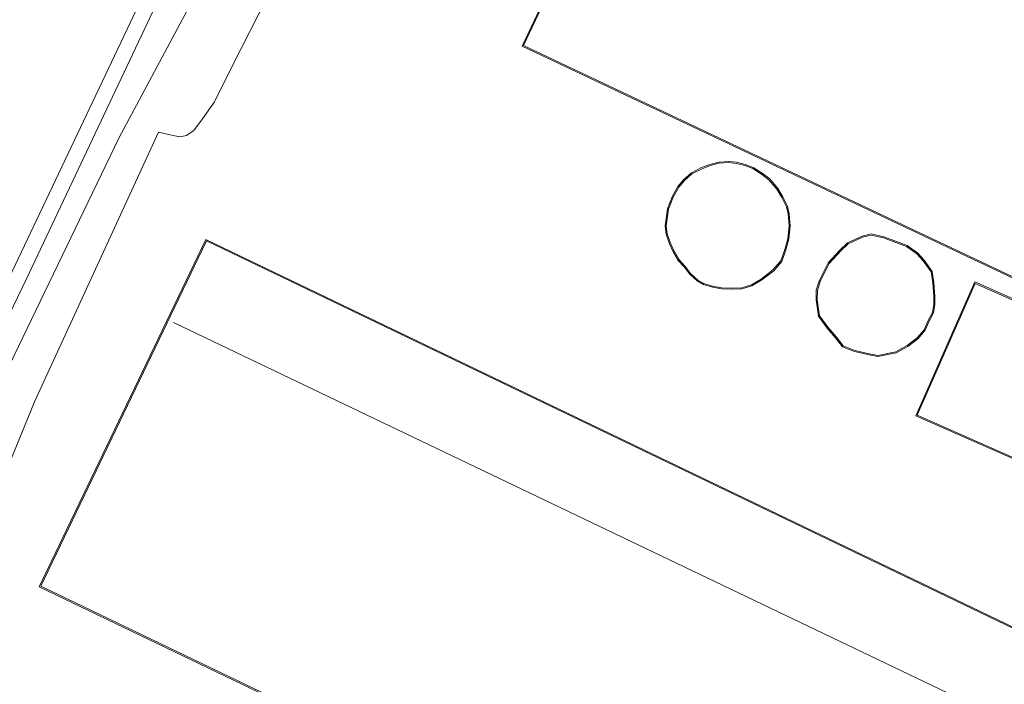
# Model space of a CAD drawing. Extents: x 176032 to 190000, y 318229 to 352878.
# Tile 111 of 184: x 177499 to 177544, y 321490 to 321520. Entities that reach past the tile are written whole.
import ezdxf

# ---------------------------------------------------------------- set-up
doc = ezdxf.new("R2010")
doc.units = 0
for name, color, linetype, lineweight in [('bp-b5-grasland', 253, 'Continuous', 18), ('gw-bs-kruinlijn', 253, 'Continuous', 18), ('kd-bs-dakrand', 6, 'Continuous', 18), ('kd-bs-maaiveldlijn', 6, 'Continuous', 18), ('kd-bs-nok', 6, 'Continuous', 18), ('og-b5-bebouwing', 6, 'Continuous', 18), ('og-b5-bekleding', 253, 'Continuous', 18), ('og-b5-grond_ingericht', 253, 'Continuous', 18), ('og-b5-water', 253, 'Continuous', 18), ('og-bs-terreinafscheiding', 7, 'Continuous', 18), ('wh-bs-waterlijn', 253, 'Continuous', 18)]:
    doc.layers.add(name, color=color, linetype=linetype, lineweight=lineweight)
doc.layers.add('viewports', color=7, linetype='Continuous')

# ---------------------------------------------------------------- blocks, each defined once
blk = doc.blocks.new('x-ref dtb totaal grijs')
at = {"layer": 'bp-b5-grasland'}
for points in [[(177486.699, 321482.499, 44.881), (177499.195, 321508.427, 44.798), (177505.362, 321521.49, 44.798), (177508.673, 321528.174, 44.677), (177516.948, 321545.866, 44.677), (177521.776, 321555.372, 44.703), (177536.551, 321584.741, 44.694)], [(177539.268, 321587.344, 45.532), (177526.733, 321561.83, 45.602), (177523.243, 321554.755, 45.636), (177521.773, 321551.665, 45.766), (177520.663, 321548.719, 46.093), (177519.82, 321546.129, 46.171), (177519.079, 321543.696, 46.167), (177517.991, 321541.74, 46.075), (177516.727, 321538.793, 46.084), (177515.184, 321535.991, 45.919), (177511.665, 321530.284, 45.745), (177503.426, 321514.866, 45.697), (177487.877, 321482.647, 45.354)], [(177531.947, 321570.482, 45.467), (177523.954, 321553.744, 45.619), (177524.091, 321550.034, 46.058), (177517.726, 321536.973, 46.184), (177515.096, 321530.929, 45.984), (177508.598, 321518.149, 45.702), (177507.78, 321516.523, 45.71), (177507.239, 321515.741, 45.71), (177506.843, 321515.216, 45.702), (177506.512, 321514.979, 45.702), (177506.202, 321514.933, 45.702), (177505.908, 321514.985, 45.702), (177505.224, 321515.143, 45.702), (177499.568, 321502.834, 45.65), (177494.546, 321490.566, 45.515)], [(177487.877, 321482.647, 45.354), (177503.426, 321514.866, 45.697), (177511.665, 321530.284, 45.745), (177515.184, 321535.991, 45.919), (177516.727, 321538.793, 46.084), (177517.991, 321541.74, 46.075), (177519.079, 321543.696, 46.167), (177519.82, 321546.129, 46.171), (177520.663, 321548.719, 46.093), (177521.773, 321551.665, 45.766), (177523.243, 321554.755, 45.636), (177526.733, 321561.83, 45.602), (177539.268, 321587.344, 45.532)]]:
    blk.add_polyline3d(points, dxfattribs=at)
at = {"layer": 'gw-bs-kruinlijn'}
blk.add_polyline3d([(177456.779, 321414.873, 45.971), (177456.814, 321415.07, 45.963), (177461.102, 321424.428, 45.563), (177464.371, 321432.242, 45.567), (177467.065, 321439.863, 45.446), (177469.329, 321444.673, 45.311), (177478.448, 321463.344, 45.324), (177487.615, 321482.222, 45.353), (177487.877, 321482.647, 45.354), (177503.426, 321514.866, 45.697), (177511.665, 321530.284, 45.745), (177515.184, 321535.991, 45.919), (177516.727, 321538.793, 46.084), (177517.991, 321541.74, 46.075), (177519.079, 321543.696, 46.167), (177519.82, 321546.129, 46.171), (177520.663, 321548.719, 46.093), (177521.773, 321551.665, 45.766), (177523.243, 321554.755, 45.636), (177526.733, 321561.83, 45.602), (177539.268, 321587.344, 45.532)], dxfattribs=at)
at = {"layer": 'kd-bs-dakrand'}
for points in [[(177556.202, 321502.87, 60.924), (177521.884, 321519.088, 60.69), (177528.362, 321532.778, 60.694), (177528.783, 321533.321, 53.276), (177534.397, 321545.571, 51.695), (177568.62, 321529.181, 51.687), (177568.153, 321528.04, 51.739), (177569.659, 321527.338, 48.659), (177582.662, 321520.956, 48.716)], [(177528.502, 321511.631, 62.305), (177528.712, 321512.172, 62.305), (177528.967, 321512.632, 62.301), (177529.224, 321512.932, 62.301), (177529.57, 321513.237, 62.301), (177530.031, 321513.474, 62.301), (177530.401, 321513.617, 62.301), (177530.814, 321513.726, 62.301), (177531.25, 321513.751, 62.301), (177531.594, 321513.716, 62.305), (177531.986, 321513.62, 62.305), (177532.339, 321513.48, 62.288), (177532.742, 321513.223, 62.284), (177533.081, 321512.969, 62.284), (177533.446, 321512.534, 62.288), (177533.673, 321512.159, 62.288), (177533.878, 321511.739, 62.288), (177533.96, 321511.412, 62.288), (177533.998, 321510.865, 62.284), (177533.945, 321510.278, 62.284), (177533.808, 321509.784, 62.284), (177533.627, 321509.271, 62.288), (177533.265, 321508.856, 62.288), (177532.722, 321508.442, 62.288), (177532.278, 321508.184, 62.288), (177531.842, 321508.044, 62.288), (177531.403, 321508.024, 62.288), (177530.933, 321508.044, 62.288), (177530.511, 321508.121, 62.305), (177530.116, 321508.235, 62.305), (177529.83, 321508.394, 62.305), (177529.506, 321508.696, 62.305), (177529.263, 321509.011, 62.305), (177528.965, 321509.337, 62.305), (177528.757, 321509.701, 62.305), (177528.592, 321510.071, 62.305), (177528.435, 321510.506, 62.305), (177528.393, 321510.865, 62.305), (177528.502, 321511.631, 62.305)], [(177540.167, 321506.13, 62.349), (177539.841, 321505.754, 62.349), (177539.386, 321505.408, 62.349), (177538.872, 321505.119, 62.357), (177538.047, 321504.959, 62.357), (177537.656, 321505.03, 62.357), (177536.996, 321505.185, 62.357), (177536.466, 321505.397, 62.357), (177536.162, 321505.792, 62.357), (177535.781, 321506.232, 62.357), (177535.387, 321506.769, 62.357), (177535.286, 321507.5, 62.357), (177535.289, 321507.925, 62.357), (177535.427, 321508.368, 62.357), (177535.828, 321509.155, 62.357), (177536.355, 321509.728, 62.357), (177536.699, 321510.054, 62.357), (177537.351, 321510.355, 62.357), (177537.749, 321510.448, 62.357), (177538.312, 321510.321, 62.353), (177538.753, 321510.155, 62.357), (177539.356, 321509.928, 62.357), (177539.826, 321509.592, 62.353), (177540.116, 321509.272, 62.357), (177540.476, 321508.768, 62.357), (177540.556, 321508.261, 62.353), (177540.596, 321507.661, 62.357), (177540.6, 321507.277, 62.357), (177540.545, 321506.913, 62.357), (177540.331, 321506.518, 62.357), (177540.167, 321506.13, 62.349)], [(177583.622, 321454.22, 49.962), (177499.857, 321494.43, 49.936), (177507.416, 321510.178, 49.932), (177591.181, 321469.968, 49.945), (177583.622, 321454.22, 49.962)], [(177545.589, 321499.699, 65.285), (177539.847, 321502.232, 65.477), (177542.495, 321508.24, 65.427), (177548.238, 321505.706, 65.235), (177545.589, 321499.699, 65.285)]]:
    blk.add_polyline3d(points, dxfattribs=at)
at = {"layer": 'kd-bs-maaiveldlijn'}
for points in [[(177536.991, 321544.364, 45.541), (177534.372, 321545.638, 45.55), (177528.74, 321533.347, 45.55), (177528.319, 321532.805, 45.55), (177521.819, 321519.065, 45.55), (177556.226, 321502.804, 45.55), (177563.55, 321518.721, 45.55), (177566.476, 321517.136, 45.55), (177590.356, 321505.281, 45.55)], [(177528.453, 321511.644, 45.446), (177528.667, 321512.193, 45.446), (177528.926, 321512.661, 45.446), (177529.188, 321512.967, 45.446), (177529.542, 321513.279, 45.446), (177530.011, 321513.52, 45.446), (177530.386, 321513.665, 45.446), (177530.806, 321513.776, 45.446), (177531.251, 321513.801, 45.446), (177531.602, 321513.765, 45.446), (177532.001, 321513.668, 45.446), (177532.362, 321513.525, 45.446), (177532.77, 321513.264, 45.446), (177533.116, 321513.006, 45.446), (177533.487, 321512.563, 45.446), (177533.717, 321512.183, 45.446), (177533.925, 321511.756, 45.446), (177534.01, 321511.42, 45.446), (177534.048, 321510.864, 45.446), (177533.994, 321510.269, 45.446), (177533.856, 321509.769, 45.446), (177533.671, 321509.245, 45.446), (177533.299, 321508.819, 45.446), (177532.75, 321508.4, 45.446), (177532.298, 321508.138, 45.446), (177531.851, 321507.994, 45.446), (177531.403, 321507.974, 45.446), (177530.927, 321507.994, 45.446), (177530.5, 321508.072, 45.446), (177530.097, 321508.189, 45.446), (177529.8, 321508.353, 45.446), (177529.469, 321508.662, 45.446), (177529.225, 321508.979, 45.446), (177528.924, 321509.307, 45.446), (177528.712, 321509.678, 45.446), (177528.546, 321510.052, 45.446), (177528.386, 321510.494, 45.446), (177528.343, 321510.866, 45.446), (177528.453, 321511.644, 45.446)], [(177540.21, 321506.103, 45.493), (177539.875, 321505.717, 45.493), (177539.414, 321505.366, 45.493), (177538.889, 321505.071, 45.493), (177538.047, 321504.908, 45.493), (177537.646, 321504.981, 45.493), (177536.981, 321505.137, 45.493), (177536.435, 321505.356, 45.493), (177536.123, 321505.76, 45.493), (177535.742, 321506.201, 45.493), (177535.339, 321506.75, 45.493), (177535.236, 321507.497, 45.493), (177535.239, 321507.933, 45.493), (177535.381, 321508.387, 45.493), (177535.787, 321509.184, 45.493), (177536.319, 321509.763, 45.493), (177536.671, 321510.096, 45.493), (177537.335, 321510.403, 45.493), (177537.749, 321510.499, 45.493), (177538.326, 321510.369, 45.493), (177538.771, 321510.202, 45.493), (177539.38, 321509.972, 45.493), (177539.859, 321509.63, 45.493), (177540.155, 321509.303, 45.493), (177540.524, 321508.787, 45.493), (177540.606, 321508.267, 45.493), (177540.646, 321507.663, 45.493), (177540.65, 321507.273, 45.493), (177540.593, 321506.897, 45.493), (177540.376, 321506.496, 45.493), (177540.21, 321506.103, 45.493)], [(177583.645, 321454.153, 45.615), (177499.79, 321494.407, 45.615), (177507.393, 321510.245, 45.615), (177591.248, 321469.991, 45.615), (177583.645, 321454.153, 45.615)], [(177545.615, 321499.633, 45.719), (177539.781, 321502.206, 45.719), (177542.47, 321508.306, 45.719), (177548.304, 321505.732, 45.719), (177545.615, 321499.633, 45.719)]]:
    blk.add_polyline3d(points, dxfattribs=at)
at = {"layer": 'kd-bs-nok'}
blk.add_polyline3d([(177505.915, 321506.454, 52.329), (177583.616, 321469.299, 52.325)], dxfattribs=at)
at = {"layer": 'og-b5-bebouwing'}
blk.add_polyline3d([(177590.356, 321505.281, 45.55), (177566.476, 321517.136, 45.55), (177563.55, 321518.721, 45.55), (177556.226, 321502.804, 45.55), (177521.819, 321519.065, 45.55), (177528.319, 321532.805, 45.55), (177528.74, 321533.347, 45.55), (177534.372, 321545.638, 45.55), (177536.991, 321544.364, 45.541), (177568.683, 321529.205, 45.55), (177568.223, 321528.082, 45.55), (177569.672, 321527.386, 45.55), (177582.685, 321520.999, 45.55)], dxfattribs=at)
for points in [[(177528.453, 321511.644, 45.446), (177528.667, 321512.193, 45.446), (177528.926, 321512.661, 45.446), (177529.188, 321512.967, 45.446), (177529.542, 321513.279, 45.446), (177530.011, 321513.52, 45.446), (177530.386, 321513.665, 45.446), (177530.806, 321513.776, 45.446), (177531.251, 321513.801, 45.446), (177531.602, 321513.765, 45.446), (177532.001, 321513.668, 45.446), (177532.362, 321513.525, 45.446), (177532.77, 321513.264, 45.446), (177533.116, 321513.006, 45.446), (177533.487, 321512.563, 45.446), (177533.717, 321512.183, 45.446), (177533.925, 321511.756, 45.446), (177534.01, 321511.42, 45.446), (177534.048, 321510.864, 45.446), (177533.994, 321510.269, 45.446), (177533.856, 321509.769, 45.446), (177533.671, 321509.245, 45.446), (177533.299, 321508.819, 45.446), (177532.75, 321508.4, 45.446), (177532.298, 321508.138, 45.446), (177531.851, 321507.994, 45.446), (177531.403, 321507.974, 45.446), (177530.927, 321507.994, 45.446), (177530.5, 321508.072, 45.446), (177530.097, 321508.189, 45.446), (177529.8, 321508.353, 45.446), (177529.469, 321508.662, 45.446), (177529.225, 321508.979, 45.446), (177528.924, 321509.307, 45.446), (177528.712, 321509.678, 45.446), (177528.546, 321510.052, 45.446), (177528.386, 321510.494, 45.446), (177528.343, 321510.866, 45.446)], [(177540.21, 321506.103, 45.493), (177539.875, 321505.717, 45.493), (177539.414, 321505.366, 45.493), (177538.889, 321505.071, 45.493), (177538.047, 321504.908, 45.493), (177537.646, 321504.981, 45.493), (177536.981, 321505.137, 45.493), (177536.435, 321505.356, 45.493), (177536.123, 321505.76, 45.493), (177535.742, 321506.201, 45.493), (177535.339, 321506.75, 45.493), (177535.236, 321507.497, 45.493), (177535.239, 321507.933, 45.493), (177535.381, 321508.387, 45.493), (177535.787, 321509.184, 45.493), (177536.319, 321509.763, 45.493), (177536.671, 321510.096, 45.493), (177537.335, 321510.403, 45.493), (177537.749, 321510.499, 45.493), (177538.326, 321510.369, 45.493), (177538.771, 321510.202, 45.493), (177539.38, 321509.972, 45.493), (177539.859, 321509.63, 45.493), (177540.155, 321509.303, 45.493), (177540.524, 321508.787, 45.493), (177540.606, 321508.267, 45.493), (177540.646, 321507.663, 45.493), (177540.65, 321507.273, 45.493), (177540.593, 321506.897, 45.493), (177540.376, 321506.496, 45.493)], [(177583.645, 321454.153, 45.615), (177499.79, 321494.407, 45.615), (177507.393, 321510.245, 45.615), (177591.248, 321469.991, 45.615)], [(177545.615, 321499.633, 45.719), (177539.781, 321502.206, 45.719), (177542.47, 321508.306, 45.719), (177548.304, 321505.732, 45.719)]]:
    blk.add_polyline3d(points, close=True, dxfattribs=at)
at = {"layer": 'og-b5-bekleding'}
blk.add_polyline3d([(177542.256, 321597.999, 43.95), (177543.443, 321597.388, 44.69), (177536.551, 321584.741, 44.694), (177521.776, 321555.372, 44.703), (177516.948, 321545.866, 44.677), (177508.673, 321528.174, 44.677), (177505.362, 321521.49, 44.798), (177499.195, 321508.427, 44.798), (177486.699, 321482.499, 44.881), (177477.593, 321463.174, 44.868), (177466.786, 321441.417, 44.759), (177462.069, 321431.049, 44.942), (177457.634, 321420.227, 45.063), (177455.825, 321415.346, 45.33), (177455.03, 321415.741, 44), (177455.273, 321417.566, 44), (177460.073, 321429.15, 44), (177472.884, 321455, 44), (177498.404, 321508.46, 44), (177515.726, 321544.969, 44), (177537.775, 321589.709, 44)], close=True, dxfattribs=at)
at = {"layer": 'og-b5-grond_ingericht'}
for points in [[(177494.546, 321490.566, 45.515), (177499.568, 321502.834, 45.65), (177505.224, 321515.143, 45.702), (177505.908, 321514.985, 45.702), (177506.202, 321514.933, 45.702), (177506.512, 321514.979, 45.702), (177506.843, 321515.216, 45.702), (177507.239, 321515.741, 45.71), (177507.78, 321516.523, 45.71), (177508.598, 321518.149, 45.702), (177515.096, 321530.929, 45.984), (177517.726, 321536.973, 46.184), (177524.091, 321550.034, 46.058), (177523.954, 321553.744, 45.619), (177531.947, 321570.482, 45.467)], [(177582.685, 321520.999, 45.55), (177569.672, 321527.386, 45.55), (177568.223, 321528.082, 45.55), (177568.683, 321529.205, 45.55), (177536.991, 321544.364, 45.541), (177534.372, 321545.638, 45.55), (177528.74, 321533.347, 45.55), (177528.319, 321532.805, 45.55), (177521.819, 321519.065, 45.55), (177556.226, 321502.804, 45.55), (177563.55, 321518.721, 45.55), (177566.476, 321517.136, 45.55), (177590.356, 321505.281, 45.55)]]:
    blk.add_polyline3d(points, dxfattribs=at)
for points in [[(177530.927, 321507.994, 45.446), (177531.403, 321507.974, 45.446), (177531.851, 321507.994, 45.446), (177532.298, 321508.138, 45.446), (177532.75, 321508.4, 45.446), (177533.299, 321508.819, 45.446), (177533.671, 321509.245, 45.446), (177533.856, 321509.769, 45.446), (177533.994, 321510.269, 45.446), (177534.048, 321510.864, 45.446), (177534.01, 321511.42, 45.446), (177533.925, 321511.756, 45.446), (177533.717, 321512.183, 45.446), (177533.487, 321512.563, 45.446), (177533.116, 321513.006, 45.446), (177532.77, 321513.264, 45.446), (177532.362, 321513.525, 45.446), (177532.001, 321513.668, 45.446), (177531.602, 321513.765, 45.446), (177531.251, 321513.801, 45.446), (177530.806, 321513.776, 45.446), (177530.386, 321513.665, 45.446), (177530.011, 321513.52, 45.446), (177529.542, 321513.279, 45.446), (177529.188, 321512.967, 45.446), (177528.926, 321512.661, 45.446), (177528.667, 321512.193, 45.446), (177528.453, 321511.644, 45.446), (177528.343, 321510.866, 45.446), (177528.386, 321510.494, 45.446), (177528.546, 321510.052, 45.446), (177528.712, 321509.678, 45.446), (177528.924, 321509.307, 45.446), (177529.225, 321508.979, 45.446), (177529.469, 321508.662, 45.446), (177529.8, 321508.353, 45.446), (177530.097, 321508.189, 45.446), (177530.5, 321508.072, 45.446)], [(177535.381, 321508.387, 45.493), (177535.239, 321507.933, 45.493), (177535.236, 321507.497, 45.493), (177535.339, 321506.75, 45.493), (177535.742, 321506.201, 45.493), (177536.123, 321505.76, 45.493), (177536.435, 321505.356, 45.493), (177536.981, 321505.137, 45.493), (177537.646, 321504.981, 45.493), (177538.047, 321504.908, 45.493), (177538.889, 321505.071, 45.493), (177539.414, 321505.366, 45.493), (177539.875, 321505.717, 45.493), (177540.21, 321506.103, 45.493), (177540.376, 321506.496, 45.493), (177540.593, 321506.897, 45.493), (177540.65, 321507.273, 45.493), (177540.646, 321507.663, 45.493), (177540.606, 321508.267, 45.493), (177540.524, 321508.787, 45.493), (177540.155, 321509.303, 45.493), (177539.859, 321509.63, 45.493), (177539.38, 321509.972, 45.493), (177538.771, 321510.202, 45.493), (177538.326, 321510.369, 45.493), (177537.749, 321510.499, 45.493), (177537.335, 321510.403, 45.493), (177536.671, 321510.096, 45.493), (177536.319, 321509.763, 45.493), (177535.787, 321509.184, 45.493)], [(177591.248, 321469.991, 45.615), (177507.393, 321510.245, 45.615), (177499.79, 321494.407, 45.615), (177583.645, 321454.153, 45.615)], [(177542.47, 321508.306, 45.719), (177539.781, 321502.206, 45.719), (177545.615, 321499.633, 45.719), (177548.304, 321505.732, 45.719)]]:
    blk.add_polyline3d(points, close=True, dxfattribs=at)
at = {"layer": 'og-b5-water'}
blk.add_polyline3d([(177537.775, 321589.709, 44), (177515.726, 321544.969, 44), (177498.404, 321508.46, 44), (177472.884, 321455, 44), (177460.073, 321429.15, 44), (177455.273, 321417.566, 44), (177455.03, 321415.741, 44), (177439.2, 321383.173, 44)], dxfattribs=at)
at = {"layer": 'og-bs-terreinafscheiding'}
for points in [[(177572.875, 321644.55, 45.592), (177566.045, 321630.859, 45.615), (177563.901, 321632.038, 45.615), (177559.899, 321624.771, 45.624), (177537.454, 321578.772, 45.554), (177538.937, 321577.894, 45.658), (177535.145, 321570.618, 45.663), (177531.947, 321570.482, 45.467), (177523.954, 321553.744, 45.619), (177524.091, 321550.034, 46.058), (177517.726, 321536.973, 46.184), (177515.096, 321530.929, 45.984), (177508.598, 321518.149, 45.702), (177507.78, 321516.523, 45.71), (177507.239, 321515.741, 45.71), (177506.843, 321515.216, 45.702), (177506.512, 321514.979, 45.702), (177506.202, 321514.933, 45.702), (177505.908, 321514.985, 45.702), (177505.224, 321515.143, 45.702), (177499.568, 321502.834, 45.65), (177494.546, 321490.566, 45.515), (177490.43, 321480.887, 45.55), (177487.66, 321482.2, 45.353)], [(177455.825, 321415.346, 45.33), (177457.634, 321420.227, 45.063), (177462.069, 321431.049, 44.942), (177466.786, 321441.417, 44.759), (177477.593, 321463.174, 44.868), (177486.699, 321482.499, 44.881), (177499.195, 321508.427, 44.798), (177505.362, 321521.49, 44.798), (177508.673, 321528.174, 44.677), (177516.948, 321545.866, 44.677), (177521.776, 321555.372, 44.703), (177536.551, 321584.741, 44.694), (177543.443, 321597.388, 44.69)]]:
    blk.add_polyline3d(points, dxfattribs=at)
at = {"layer": 'wh-bs-waterlijn'}
blk.add_polyline3d([(177537.775, 321589.709, 44), (177515.726, 321544.969, 44), (177498.404, 321508.46, 44), (177472.884, 321455, 44), (177460.073, 321429.15, 44), (177455.273, 321417.566, 44), (177455.03, 321415.741, 44), (177439.2, 321383.173, 44)], dxfattribs=at)

msp = doc.modelspace()

# ---------------------------------------------------------------- block references
at = {"layer": 'viewports'}
msp.add_blockref('x-ref dtb totaal grijs', (0, 0), dxfattribs=at)

doc.saveas('drawing.dxf')
